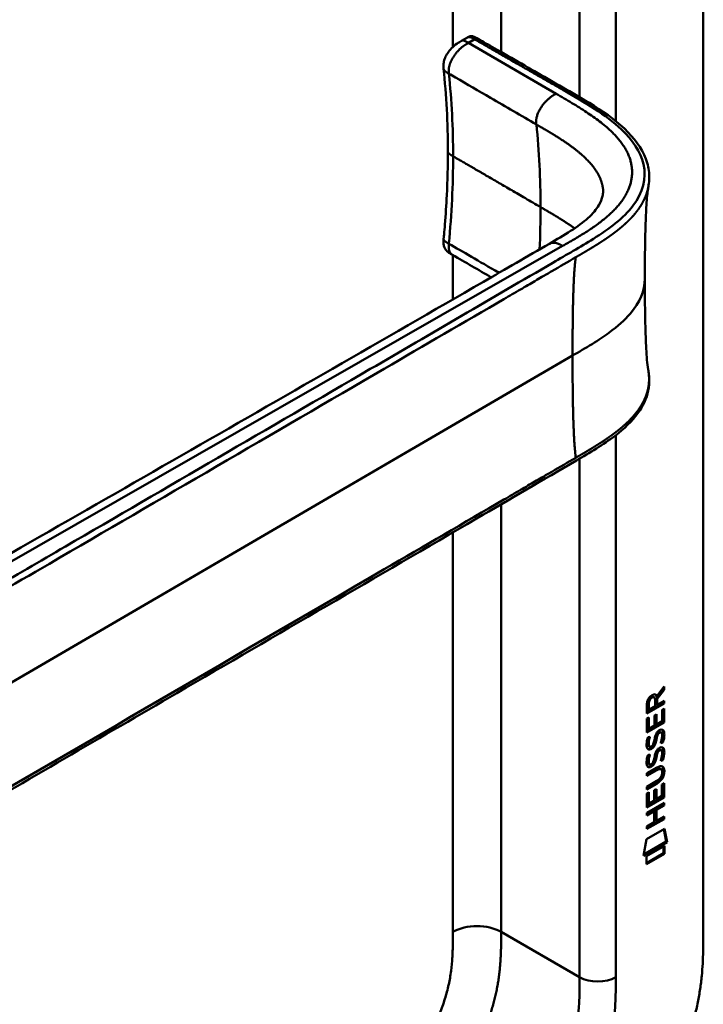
# Model space of a CAD drawing. Header units: millimetres. Extents: x 20 to 833, y 20 to 574.
# Tile 6 of 16: x 407 to 439, y 150 to 196. Entities that reach past the tile are written whole.
import ezdxf

# ---------------------------------------------------------------- set-up
doc = ezdxf.new("R2010")
doc.units = ezdxf.units.MM
doc.header["$LTSCALE"] = 2
doc.layers.add('Sichtbare Kanten(DIN)', color=7, linetype='Continuous', lineweight=50)
doc.layers.add('Sichtbare tangentiale Kanten(DIN)', color=7, linetype='Continuous', lineweight=50)

msp = doc.modelspace()

# ---------------------------------------------------------------- linework, layer by layer
at = {"layer": 'Sichtbare Kanten(DIN)'}
for p, q in [((439.123, 215.966), (439.123, 153.445)), ((427.794, 195.301), (428.076, 195.463)), ((427.794, 195.301), (427.794, 195.301)), ((426.95, 193.99), (426.95, 193.99)), ((427.151, 190.118), (427.151, 190.118)), ((427.368, 185.266), (427.368, 185.266)), ((430.354, 183.529), (430.354, 183.529)), ((437.244, 164.907), (436.921, 164.474)), ((436.948, 164.571), (437.286, 165.024)), ((437.286, 164.882), (436.963, 164.449)), ((437.244, 164.967), (437.244, 164.907)), ((437.244, 164.907), (437.286, 164.882)), ((437.286, 165.024), (437.286, 164.882)), ((436.779, 164.559), (436.821, 164.534)), ((436.864, 164.114), (436.864, 164.405)), ((436.906, 164.595), (436.948, 164.571)), ((436.921, 164.474), (436.921, 164.196)), ((436.921, 164.474), (436.963, 164.449)), ((436.963, 164.449), (436.963, 164.171)), ((436.963, 164.171), (437.286, 164.358)), ((437.244, 164.333), (437.243, 164.257)), ((437.286, 164.358), (437.286, 164.233)), ((437.243, 164.257), (436.477, 163.816)), ((437.286, 164.233), (436.477, 163.767)), ((436.477, 163.767), (436.478, 164.196)), ((436.534, 164.263), (436.534, 163.973)), ((436.534, 163.973), (436.576, 163.948)), ((436.577, 164.239), (436.576, 163.948)), ((436.576, 163.948), (436.864, 164.114)), ((436.921, 164.196), (436.963, 164.171)), ((437.187, 163.945), (437.286, 164.002)), ((437.187, 163.407), (437.187, 163.945)), ((437.243, 164.257), (437.286, 164.233)), ((437.243, 163.978), (437.243, 163.365)), ((437.286, 164.002), (437.285, 163.341)), ((436.477, 163.53), (436.576, 163.586)), ((436.477, 162.875), (436.477, 163.53)), ((436.533, 163.562), (436.533, 163.079)), ((436.576, 163.586), (436.575, 163.055)), ((436.828, 163.201), (436.829, 163.673)), ((436.829, 163.673), (436.927, 163.73)), ((436.885, 163.706), (436.885, 163.282)), ((436.927, 163.73), (436.927, 163.257)), ((436.927, 163.257), (437.187, 163.407)), ((437.243, 163.365), (436.477, 162.924)), ((437.285, 163.341), (436.477, 162.875)), ((436.533, 163.079), (436.575, 163.055)), ((436.575, 163.055), (436.828, 163.201)), ((436.885, 163.282), (436.927, 163.257)), ((437.243, 163.365), (437.285, 163.341)), ((436.525, 162.65), (436.621, 162.673)), ((436.882, 162.564), (436.924, 162.539)), ((436.896, 162.637), (436.938, 162.612)), ((436.948, 162.806), (436.991, 162.781)), ((437.028, 162.891), (437.025, 162.889)), ((437.028, 162.891), (437.071, 162.866)), ((437.071, 162.866), (437.068, 162.864)), ((437.108, 162.898), (437.15, 162.873)), ((436.538, 162.272), (436.541, 162.267)), ((436.566, 162.238), (436.608, 162.213)), ((436.581, 162.247), (436.583, 162.243)), ((436.774, 162.327), (436.777, 162.334)), ((437.028, 162.059), (437.025, 162.057)), ((437.028, 162.059), (437.07, 162.034)), ((437.07, 162.034), (437.067, 162.032)), ((437.107, 162.066), (437.15, 162.041)), ((437.187, 162.437), (437.229, 162.412)), ((436.525, 161.818), (436.621, 161.841)), ((436.881, 161.732), (436.924, 161.707)), ((436.895, 161.805), (436.938, 161.78)), ((436.948, 161.974), (436.99, 161.949)), ((437.186, 161.605), (437.229, 161.58)), ((436.475, 160.963), (436.941, 161.232)), ((436.905, 161.137), (436.475, 160.889)), ((436.948, 161.112), (436.475, 160.84)), ((436.538, 161.44), (436.54, 161.435)), ((436.565, 161.405), (436.608, 161.381)), ((436.58, 161.415), (436.582, 161.411)), ((436.774, 161.495), (436.777, 161.502)), ((437.099, 161.177), (437.142, 161.152)), ((436.475, 160.84), (436.475, 160.963)), ((437.197, 161), (437.196, 161.003)), ((436.475, 160.331), (436.947, 160.603)), ((436.898, 160.501), (436.475, 160.257)), ((436.94, 160.476), (436.475, 160.208)), ((436.475, 160.208), (436.475, 160.331)), ((436.826, 160.165), (436.925, 160.222)), ((436.882, 160.197), (436.882, 159.774)), ((436.925, 160.222), (436.925, 159.749)), ((437.184, 159.899), (437.185, 160.437)), ((437.185, 160.437), (437.283, 160.494)), ((437.241, 160.469), (437.24, 159.857)), ((437.283, 160.494), (437.283, 159.833)), ((436.474, 159.366), (436.475, 160.021)), ((437.24, 159.857), (436.474, 159.415)), ((437.283, 159.833), (436.474, 159.366)), ((436.475, 160.021), (436.573, 160.078)), ((436.531, 160.054), (436.531, 159.571)), ((436.573, 160.078), (436.573, 159.546)), ((436.826, 159.692), (436.826, 160.165)), ((436.882, 159.774), (436.925, 159.749)), ((436.925, 159.749), (437.184, 159.899)), ((437.24, 159.857), (437.283, 159.833)), ((436.474, 159.107), (437.282, 159.573)), ((436.531, 159.571), (436.573, 159.546)), ((436.573, 159.546), (436.826, 159.692)), ((436.884, 159.269), (436.883, 158.76)), ((437.24, 159.474), (436.884, 159.269)), ((436.884, 159.269), (436.926, 159.245)), ((437.282, 159.45), (436.926, 159.245)), ((436.926, 159.245), (436.926, 158.736)), ((437.24, 159.549), (437.24, 159.474)), ((437.24, 159.474), (437.282, 159.45)), ((437.282, 159.573), (437.282, 159.45)), ((437.239, 158.842), (436.473, 158.401)), ((437.282, 158.818), (436.473, 158.352)), ((436.783, 159.211), (436.474, 159.033)), ((436.825, 159.186), (436.474, 158.984)), ((436.474, 158.984), (436.474, 159.107)), ((436.783, 159.211), (436.825, 159.186)), ((436.825, 158.678), (436.825, 159.186)), ((436.926, 158.736), (437.282, 158.941)), ((437.239, 158.916), (437.239, 158.842)), ((437.239, 158.842), (437.282, 158.818)), ((437.282, 158.941), (437.282, 158.818)), ((436.453, 157.868), (437.303, 158.358)), ((436.473, 158.475), (436.825, 158.678)), ((436.473, 158.352), (436.473, 158.475)), ((436.883, 158.76), (436.926, 158.736)), ((437.27, 158.339), (437.388, 157.76)), ((437.303, 158.358), (437.43, 157.735)), ((436.323, 157.097), (436.453, 157.868)), ((437.43, 157.735), (436.323, 157.097)), ((437.388, 157.76), (436.332, 157.151)), ((436.453, 157.078), (437.301, 157.567)), ((437.258, 157.543), (437.258, 157.218)), ((437.301, 157.567), (437.3, 157.194)), ((437.388, 157.76), (437.43, 157.735)), ((437.258, 157.218), (436.453, 156.754)), ((437.3, 157.194), (436.453, 156.705)), ((436.453, 156.705), (436.453, 157.078)), ((437.258, 157.218), (437.3, 157.194))]:
    msp.add_line(p, q, dxfattribs=at)
for centre, major_axis, ratio, start_param, end_param in [((436.867, 164.203), (-0.175, 0.346), 0.819444, 0.044165, 1.01691), ((436.91, 164.179), (-0.175, 0.346), 0.819444, 0.044165, 1.01691), ((436.516, 163.925), (-0.368, -0.732), 0.34929, 2.798951, 3.629759), ((436.474, 163.949), (-0.368, -0.732), 0.34929, 2.798951, 3.03581), ((436.842, 162.232), (-0.258, -0.67), 0.280159, 3.097672, 3.459563), ((436.884, 162.207), (-0.258, -0.67), 0.280159, 2.938175, 3.459563), ((436.897, 163.494), (-0.327, -1.256), 0.153171, 6.026615, 6.087575), ((436.749, 162.653), (-0.178, -0.418), 0.325758, 6.002571, 6.243644), ((436.939, 163.47), (-0.327, -1.256), 0.153171, 6.026615, 6.087575), ((436.792, 162.628), (-0.178, -0.418), 0.325758, 6.002571, 6.462865), ((436.758, 162.325), (-0.0284, -0.0613), 0.214041, 1.386578, 1.694656), ((436.842, 161.401), (0.258, 0.669), 0.280374, 6.239236, 6.601395), ((436.884, 161.376), (0.258, 0.669), 0.280374, 6.079702, 6.601395), ((436.92, 162.757), (0.352, 1.35), 0.146604, 2.895407, 2.954548), ((436.751, 161.825), (0.18, 0.422), 0.324198, 2.862775, 3.102561), ((436.963, 162.733), (0.352, 1.35), 0.146604, 2.895407, 2.954548), ((436.793, 161.8), (0.18, 0.422), 0.324198, 2.862775, 3.320606), ((436.757, 161.493), (0.0284, 0.0613), 0.214041, 4.52817, 4.836248), ((435.86, 159.081), (1.355, 2.199), 0.216474, 5.945573, 6.664037), ((435.818, 159.106), (1.355, 2.199), 0.216474, 5.945573, 6.245566), ((435.819, 161.407), (1.388, -0.568), 0.642788, 5.820817, 6.539156), ((435.861, 161.382), (1.388, -0.568), 0.642788, 5.820817, 6.539156), ((430.569, 163.652), (6.595, -2.821), 0.235363, 6.108423, 6.383356)]:
    msp.add_ellipse(centre, major_axis=major_axis, ratio=ratio, start_param=start_param, end_param=end_param, dxfattribs=at)
for points, knots in [([(381.282, 195.426), (382.225, 195.97), (383.168, 196.514), (385.242, 197.712), (386.373, 198.365), (388.862, 199.802), (390.22, 200.586), (393.207, 202.31), (394.836, 203.251), (398.42, 205.32), (400.375, 206.449), (404.676, 208.932), (407.022, 210.287), (412.183, 213.266), (414.998, 214.892), (419.3, 217.375), (420.786, 218.233), (422.272, 219.091)], [0.000002, 0.000002, 0.000002, 0.000002, 1, 1, 2.2, 2.2, 3.64, 3.64, 5.368, 5.368, 7.4416, 7.4416, 9.92992, 9.92992, 12.915904, 12.915904, 14.492315, 14.492315, 14.492315, 14.492315]), ([(426.95, 193.99), (426.947, 194.026), (426.942, 194.067), (426.94, 194.163), (426.944, 194.219), (426.966, 194.35), (426.989, 194.427), (427.053, 194.578), (427.095, 194.653), (427.196, 194.804), (427.258, 194.881), (427.404, 195.033), (427.491, 195.107), (427.652, 195.219), (427.727, 195.262), (427.794, 195.301)], [0, 0, 0, 0, 0.0359077, 0.0359077, 0.0808895, 0.0808895, 0.1413907, 0.1413907, 0.2046198, 0.2046198, 0.2783665, 0.2783665, 0.3691868, 0.3691868, 0.4424007, 0.4424007, 0.4424007, 0.4424007]), ([(428.08, 195.466), (428.091, 195.472), (428.102, 195.478), (428.128, 195.492), (428.143, 195.499), (428.173, 195.51), (428.189, 195.515), (428.221, 195.52), (428.237, 195.522), (428.27, 195.522), (428.288, 195.519), (428.331, 195.511), (428.355, 195.503), (428.424, 195.475), (428.466, 195.452), (428.619, 195.363), (428.724, 195.303), (429.11, 195.083), (429.385, 194.922), (430.49, 194.291), (431.32, 193.813), (433.398, 192.624), (434.716, 191.911), (436.023, 190.578), (436.349, 190.089), (436.564, 189.34), (436.597, 189.1), (436.586, 188.749), (436.578, 188.65), (436.557, 188.523), (436.555, 188.512), (436.553, 188.496), (436.552, 188.492), (436.551, 188.484), (436.55, 188.481), (436.549, 188.476), (436.549, 188.474), (436.548, 188.471), (436.548, 188.47), (436.548, 188.469), (436.548, 188.468), (436.548, 188.467), (436.547, 188.467), (436.547, 188.466), (436.547, 188.465), (436.547, 188.465), (436.547, 188.465), (436.547, 188.465)], [0.000843, 0.000843, 0.000843, 0.000843, 0.012002, 0.012002, 0.024086, 0.024086, 0.036304, 0.036304, 0.04868, 0.04868, 0.063766, 0.063766, 0.086736, 0.086736, 0.130268, 0.130268, 0.24534, 0.24534, 0.53744, 0.53744, 1.413741, 1.413741, 2.732266, 2.732266, 3.383583, 3.383583, 3.678745, 3.678745, 3.79819, 3.79819, 3.809282, 3.809282, 3.813105, 3.813105, 3.815784, 3.815784, 3.817258, 3.817258, 3.818042, 3.818042, 3.818425, 3.818425, 3.819027, 3.819027, 3.819626, 3.819626, 3.819766, 3.819766, 3.819766, 3.819766]), ([(426.95, 186.015), (426.952, 186.032), (426.953, 186.05), (426.96, 186.119), (426.965, 186.17), (426.984, 186.376), (426.997, 186.531), (427.047, 187.146), (427.077, 187.604), (427.134, 188.754), (427.151, 189.441), (427.151, 190.118)], [0, 0, 0, 0, 0.01508, 0.01508, 0.060317, 0.060317, 0.196032, 0.196032, 0.603239, 0.603239, 1.22638, 1.22638, 1.22638, 1.22638]), ([(431.911, 185.79), (432.593, 186.185), (433.267, 186.587), (433.943, 187.195), (434.115, 187.397), (434.313, 187.74), (434.369, 187.882), (434.414, 188.097), (434.422, 188.169), (434.426, 188.272), (434.425, 188.306), (434.423, 188.351), (434.421, 188.366), (434.42, 188.384), (434.419, 188.389), (434.418, 188.394), (434.418, 188.395), (434.418, 188.395)], [0.000047, 0.000047, 0.000047, 0.000047, 0.726132, 0.726132, 1.094003, 1.094003, 1.349296, 1.349296, 1.479575, 1.479575, 1.54524, 1.54524, 1.578485, 1.578485, 1.595558, 1.595558, 1.603306, 1.603306, 1.603306, 1.603306]), ([(436.547, 188.465), (436.537, 188.407), (436.524, 188.323), (436.499, 188.109), (436.485, 187.971), (436.451, 187.535), (436.436, 187.215), (436.39, 186.002), (436.382, 185.069), (436.382, 184.143)], [0, 0, 0, 0, 0.124269, 0.124269, 0.280476, 0.280476, 0.595236, 0.595236, 1.460829, 1.460829, 1.460829, 1.460829]), ([(427.367, 185.264), (427.349, 185.274), (427.328, 185.286), (427.284, 185.312), (427.261, 185.326), (427.213, 185.357), (427.187, 185.375), (427.134, 185.418), (427.107, 185.443), (427.053, 185.503), (427.027, 185.539), (426.983, 185.623), (426.966, 185.672), (426.942, 185.783), (426.939, 185.847), (426.944, 185.946), (426.947, 185.981), (426.95, 186.015)], [0, 0, 0, 0, 0.0211447, 0.0211447, 0.0416819, 0.0416819, 0.0646787, 0.0646787, 0.0929056, 0.0929056, 0.1280334, 0.1280334, 0.1708261, 0.1708261, 0.2232514, 0.2232514, 0.2531817, 0.2531817, 0.2531817, 0.2531817]), ([(400.473, 167.728), (409.941, 173.15), (419.407, 178.571), (429.847, 184.597), (430.879, 185.194), (431.911, 185.79)], [0, 0, 0, 0, 10.000028, 10.000028, 11.098058, 11.098058, 11.098058, 11.098058]), ([(436.382, 184.143), (436.382, 183.372), (436.389, 182.598), (436.419, 181.464), (436.433, 181.088), (436.466, 180.554), (436.479, 180.379), (436.511, 180.059), (436.531, 179.91), (436.547, 179.822)], [0, 0, 0, 0, 0.721466, 0.721466, 1.084261, 1.084261, 1.269024, 1.269024, 1.460513, 1.460513, 1.460513, 1.460513]), ([(436.547, 179.822), (436.547, 179.822), (436.547, 179.821), (436.547, 179.82), (436.547, 179.82), (436.547, 179.819), (436.548, 179.818), (436.548, 179.817), (436.548, 179.816), (436.548, 179.814), (436.548, 179.813), (436.549, 179.811), (436.549, 179.81), (436.55, 179.806), (436.55, 179.804), (436.551, 179.797), (436.552, 179.793), (436.554, 179.779), (436.556, 179.77), (436.562, 179.735), (436.565, 179.711), (436.578, 179.616), (436.584, 179.549), (436.598, 179.282), (436.582, 179.089), (436.467, 178.529), (436.297, 178.171), (435.78, 177.46), (435.408, 177.109), (434.441, 176.37), (433.806, 175.997), (431.613, 174.718), (430.052, 173.81), (423.81, 170.175), (419.129, 167.449), (410.936, 162.679), (407.425, 160.634), (401.281, 157.056), (398.716, 155.485), (395.154, 153.532), (394.244, 153.087), (392.712, 152.586), (392.146, 152.432), (391.264, 152.362), (390.95, 152.369), (390.487, 152.448), (390.328, 152.488), (390.096, 152.569), (390.019, 152.6), (389.904, 152.653), (389.865, 152.672), (389.807, 152.702), (389.788, 152.713), (389.758, 152.729), (389.747, 152.735), (389.732, 152.744), (389.726, 152.747), (389.718, 152.752), (389.715, 152.753), (389.711, 152.756), (389.709, 152.756), (389.707, 152.758), (389.705, 152.759), (389.704, 152.76)], [0, 0, 0, 0, 0.000812, 0.000812, 0.001159, 0.001159, 0.001709, 0.001709, 0.00226, 0.00226, 0.00297, 0.00297, 0.004051, 0.004051, 0.005946, 0.005946, 0.009784, 0.009784, 0.018899, 0.018899, 0.044942, 0.044942, 0.123041, 0.123041, 0.357876, 0.357876, 0.819393, 0.819393, 1.341428, 1.341428, 2.016287, 2.016287, 3.678544, 3.678544, 8.665313, 8.665313, 12.40539, 12.40539, 15.210451, 15.210451, 16.085372, 16.085372, 16.55485, 16.55485, 16.809473, 16.809473, 16.944798, 16.944798, 17.014076, 17.014076, 17.049094, 17.049094, 17.066817, 17.066817, 17.075861, 17.075861, 17.080537, 17.080537, 17.082986, 17.082986, 17.084274, 17.084274, 17.085621, 17.085621, 17.085621, 17.085621]), ([(437.099, 161.177), (437.097, 161.178), (437.094, 161.18), (437.074, 161.188), (437.054, 161.19), (436.993, 161.182), (436.948, 161.161), (436.905, 161.137)], [0.06065051, 0.06065051, 0.06065051, 0.06065051, 0.06439039, 0.06439039, 0.08887549, 0.08887549, 0.13413559, 0.13413559, 0.13413559, 0.13413559]), ([(437.196, 161.003), (437.197, 161.018), (437.196, 161.033), (437.191, 161.074), (437.185, 161.099), (437.164, 161.136), (437.151, 161.149), (437.117, 161.164), (437.097, 161.165), (437.035, 161.157), (436.99, 161.137), (436.948, 161.112)], [0, 0, 0, 0, 0.0140042, 0.0140042, 0.0408947, 0.0408947, 0.0643904, 0.0643904, 0.0888755, 0.0888755, 0.1341356, 0.1341356, 0.1341356, 0.1341356]), ([(431.475, 140.282), (431.64, 140.378), (431.974, 140.575), (432.395, 140.839), (432.819, 141.121), (433.159, 141.363), (433.584, 141.688), (433.924, 141.966), (434.345, 142.338), (434.679, 142.655), (435.089, 143.075), (435.411, 143.43), (435.803, 143.894), (436.107, 144.281), (436.472, 144.783), (436.752, 145.197), (437.084, 145.727), (437.335, 146.16), (437.627, 146.708), (437.843, 147.152), (438.089, 147.709), (438.267, 148.155), (438.465, 148.71), (438.603, 149.151), (438.75, 149.695), (438.848, 150.123), (438.946, 150.648), (439.007, 151.06), (439.062, 151.562), (439.091, 151.954), (439.113, 152.432), (439.122, 152.899), (439.123, 153.264), (439.123, 153.445)], [0.0000069, 0.0000069, 0.0000069, 0.0000069, 0.0407043, 0.0814017, 0.1017504, 0.1424478, 0.1627965, 0.203494, 0.2238427, 0.2645401, 0.2848888, 0.3255862, 0.3459349, 0.3866323, 0.406981, 0.4476784, 0.4680271, 0.5087246, 0.5290733, 0.5697707, 0.5901194, 0.6308168, 0.6511655, 0.6918629, 0.7122116, 0.752909, 0.7732577, 0.8139552, 0.8343039, 0.8750013, 0.89535, 0.9360474, 0.9767448, 0.9767448, 0.9767448, 0.9767448])]:
    msp.add_open_spline(points, degree=3, knots=knots, dxfattribs=at)
for points in [[(428.076, 195.463), (428.077, 195.464), (428.077, 195.464), (428.078, 195.464)], [(427.151, 190.118), (427.151, 191.449), (427.076, 192.764), (426.95, 193.99)], [(429.18, 184.212), (428.576, 184.563), (427.972, 184.914), (427.367, 185.264)], [(436.478, 164.196), (436.482, 164.343), (436.548, 164.532), (436.721, 164.631)], [(436.779, 164.559), (436.757, 164.571), (436.726, 164.569), (436.68, 164.543)], [(436.864, 164.405), (436.864, 164.494), (436.84, 164.586), (436.722, 164.518)], [(436.921, 162.83), (436.947, 162.882), (436.984, 162.926), (437.035, 162.964)], [(437.035, 162.964), (437.116, 163.023), (437.196, 163.037), (437.251, 162.965)], [(437.191, 163.009), (437.197, 163.003), (437.203, 162.997), (437.209, 162.989)], [(437.209, 162.989), (437.24, 162.948), (437.255, 162.886), (437.255, 162.797)], [(437.251, 162.965), (437.282, 162.924), (437.297, 162.861), (437.297, 162.773)], [(436.468, 162.396), (436.473, 162.445), (436.485, 162.519), (436.505, 162.587)], [(436.505, 162.587), (436.511, 162.607), (436.525, 162.65), (436.525, 162.65)], [(436.535, 162.52), (436.517, 162.427), (436.515, 162.353), (436.532, 162.292)], [(436.569, 162.66), (436.558, 162.619), (436.541, 162.553), (436.535, 162.52)], [(436.577, 162.496), (436.559, 162.403), (436.557, 162.328), (436.574, 162.267)], [(436.621, 162.673), (436.621, 162.673), (436.587, 162.546), (436.577, 162.496)], [(436.777, 162.334), (436.797, 162.381), (436.813, 162.444), (436.828, 162.533)], [(436.828, 162.533), (436.852, 162.667), (436.881, 162.753), (436.921, 162.83)], [(436.882, 162.564), (436.867, 162.477), (436.849, 162.413), (436.828, 162.355)], [(436.924, 162.539), (436.909, 162.452), (436.891, 162.388), (436.87, 162.331)], [(436.896, 162.637), (436.894, 162.626), (436.882, 162.565), (436.882, 162.564)], [(436.948, 162.806), (436.928, 162.765), (436.911, 162.71), (436.896, 162.637)], [(436.938, 162.612), (436.936, 162.601), (436.925, 162.54), (436.924, 162.539)], [(436.991, 162.781), (436.971, 162.741), (436.954, 162.686), (436.938, 162.612)], [(437.025, 162.889), (436.991, 162.869), (436.969, 162.846), (436.948, 162.806)], [(437.068, 162.864), (437.033, 162.844), (437.012, 162.821), (436.991, 162.781)], [(437.125, 162.38), (437.125, 162.381), (437.169, 162.489), (437.186, 162.591)], [(437.186, 162.591), (437.205, 162.711), (437.205, 162.801), (437.175, 162.849)], [(437.251, 162.708), (437.242, 162.595), (437.197, 162.462), (437.187, 162.437)], [(437.293, 162.684), (437.285, 162.571), (437.24, 162.437), (437.229, 162.412)], [(437.255, 162.797), (437.255, 162.77), (437.253, 162.741), (437.251, 162.708)], [(437.297, 162.773), (437.297, 162.745), (437.295, 162.716), (437.293, 162.684)], [(436.49, 162.147), (436.465, 162.211), (436.457, 162.282), (436.468, 162.396)], [(436.649, 162.088), (436.585, 162.062), (436.52, 162.072), (436.49, 162.147)], [(436.606, 162.112), (436.576, 162.1), (436.545, 162.096), (436.518, 162.103)], [(436.65, 162.134), (436.621, 162.118), (436.616, 162.116), (436.606, 162.112)], [(436.641, 162.207), (436.682, 162.211), (436.736, 162.254), (436.765, 162.308)], [(436.692, 162.109), (436.664, 162.093), (436.658, 162.092), (436.649, 162.088)], [(436.828, 162.355), (436.795, 162.268), (436.74, 162.184), (436.65, 162.134)], [(436.87, 162.331), (436.837, 162.243), (436.782, 162.16), (436.692, 162.109)], [(436.92, 161.998), (436.947, 162.05), (436.984, 162.094), (437.034, 162.132)], [(437.025, 162.057), (436.99, 162.037), (436.969, 162.014), (436.948, 161.974)], [(437.067, 162.032), (437.033, 162.012), (437.011, 161.989), (436.99, 161.949)], [(437.034, 162.132), (437.116, 162.191), (437.196, 162.205), (437.25, 162.133)], [(437.229, 162.412), (437.224, 162.411), (437.125, 162.38), (437.125, 162.38)], [(437.187, 162.437), (437.184, 162.436), (437.163, 162.43), (437.141, 162.423)], [(437.185, 161.759), (437.205, 161.879), (437.204, 161.969), (437.174, 162.017)], [(437.19, 162.177), (437.196, 162.171), (437.202, 162.165), (437.208, 162.157)], [(437.208, 162.157), (437.239, 162.116), (437.254, 162.053), (437.254, 161.965)], [(437.25, 162.133), (437.282, 162.092), (437.297, 162.029), (437.297, 161.941)], [(436.49, 161.315), (436.464, 161.379), (436.456, 161.45), (436.468, 161.564)], [(436.468, 161.564), (436.473, 161.613), (436.485, 161.687), (436.505, 161.755)], [(436.505, 161.755), (436.51, 161.775), (436.525, 161.818), (436.525, 161.818)], [(436.534, 161.688), (436.516, 161.595), (436.514, 161.521), (436.531, 161.46)], [(436.568, 161.828), (436.558, 161.787), (436.541, 161.721), (436.534, 161.688)], [(436.577, 161.664), (436.559, 161.571), (436.557, 161.496), (436.573, 161.435)], [(436.621, 161.841), (436.621, 161.841), (436.587, 161.714), (436.577, 161.664)], [(436.777, 161.502), (436.796, 161.549), (436.812, 161.612), (436.828, 161.701)], [(436.881, 161.732), (436.866, 161.645), (436.848, 161.581), (436.827, 161.523)], [(436.828, 161.701), (436.852, 161.835), (436.881, 161.921), (436.92, 161.998)], [(436.924, 161.707), (436.908, 161.62), (436.891, 161.556), (436.869, 161.499)], [(436.895, 161.805), (436.893, 161.794), (436.882, 161.733), (436.881, 161.732)], [(436.948, 161.974), (436.928, 161.933), (436.911, 161.878), (436.895, 161.805)], [(436.938, 161.78), (436.935, 161.769), (436.924, 161.708), (436.924, 161.707)], [(436.99, 161.949), (436.97, 161.909), (436.953, 161.854), (436.938, 161.78)], [(437.125, 161.548), (437.125, 161.549), (437.168, 161.657), (437.185, 161.759)], [(437.229, 161.58), (437.223, 161.579), (437.125, 161.548), (437.125, 161.548)], [(437.186, 161.605), (437.184, 161.604), (437.163, 161.598), (437.14, 161.591)], [(437.25, 161.876), (437.242, 161.763), (437.197, 161.63), (437.186, 161.605)], [(437.292, 161.852), (437.284, 161.739), (437.239, 161.605), (437.229, 161.58)], [(437.254, 161.965), (437.254, 161.938), (437.252, 161.909), (437.25, 161.876)], [(437.297, 161.941), (437.297, 161.913), (437.295, 161.884), (437.292, 161.852)], [(436.648, 161.256), (436.585, 161.23), (436.52, 161.24), (436.49, 161.315)], [(436.606, 161.28), (436.575, 161.268), (436.545, 161.264), (436.518, 161.271)], [(436.649, 161.302), (436.621, 161.286), (436.615, 161.284), (436.606, 161.28)], [(436.64, 161.375), (436.682, 161.379), (436.735, 161.422), (436.765, 161.476)], [(436.692, 161.277), (436.663, 161.261), (436.657, 161.26), (436.648, 161.256)], [(436.827, 161.523), (436.794, 161.436), (436.739, 161.352), (436.649, 161.302)], [(436.869, 161.499), (436.837, 161.411), (436.782, 161.328), (436.692, 161.277)]]:
    msp.add_open_spline(points, degree=3, dxfattribs=at)
msp.add_rational_spline([(436.547, 179.822), (436.547, 179.822), (436.547, 179.822), (436.547, 179.822)], [0.999508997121, 0.999509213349, 0.999509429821, 0.999509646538], degree=3, dxfattribs=at)
at = {"layer": 'Sichtbare tangentiale Kanten(DIN)'}
for p, q in [((427.385, 195.01), (427.385, 215.395)), ((429.647, 194.772), (429.647, 215.395)), ((433.324, 192.664), (433.324, 213.272)), ((435.021, 213.272), (435.021, 191.531)), ((428.408, 195.372), (428.117, 195.204)), ((428.117, 195.204), (432.22, 192.821)), ((427.198, 193.76), (427.198, 193.759)), ((427.385, 189.893), (427.385, 189.893)), ((435.021, 186.756), (435.021, 186.756)), ((432.526, 185.684), (400.998, 167.64)), ((427.198, 185.788), (427.198, 185.789)), ((432.528, 185.685), (432.526, 185.684)), ((433.819, 185.924), (433.819, 185.924)), ((427.385, 183.176), (427.385, 185.254)), ((430.719, 183.742), (430.719, 183.742)), ((397.093, 159.637), (432.994, 180.542)), ((435.021, 176.814), (435.021, 151.404)), ((433.324, 151.404), (433.324, 175.716)), ((429.647, 173.719), (429.647, 173.719)), ((429.647, 153.527), (429.647, 173.574)), ((427.385, 172.401), (427.385, 172.401)), ((427.385, 153.527), (427.385, 172.257)), ((436.68, 164.543), (436.722, 164.518)), ((436.534, 164.263), (436.577, 164.239)), ((437.209, 162.989), (437.251, 162.965)), ((436.535, 162.52), (436.577, 162.496)), ((437.025, 162.889), (437.068, 162.864)), ((437.251, 162.708), (437.293, 162.684)), ((437.255, 162.797), (437.297, 162.773)), ((436.532, 162.292), (436.574, 162.267)), ((436.538, 162.272), (436.581, 162.247)), ((436.541, 162.267), (436.583, 162.243)), ((436.606, 162.112), (436.649, 162.088)), ((436.65, 162.134), (436.692, 162.109)), ((436.828, 162.355), (436.87, 162.331)), ((437.025, 162.057), (437.067, 162.032)), ((437.208, 162.157), (437.25, 162.133)), ((436.534, 161.688), (436.577, 161.664)), ((437.25, 161.876), (437.292, 161.852)), ((437.254, 161.965), (437.297, 161.941)), ((436.531, 161.46), (436.573, 161.435)), ((436.538, 161.44), (436.58, 161.415)), ((436.54, 161.435), (436.582, 161.411)), ((436.606, 161.28), (436.648, 161.256)), ((436.649, 161.302), (436.692, 161.277)), ((436.827, 161.523), (436.869, 161.499)), ((436.905, 161.137), (436.948, 161.112)), ((437.254, 161.083), (437.296, 161.059)), ((436.898, 160.501), (436.94, 160.476)), ((429.647, 153.527), (433.324, 151.404))]:
    msp.add_line(p, q, dxfattribs=at)
for major_axis, start_param, end_param in [((21.528, 37.287), 5.497784, 5.611427), ((-21.528, -37.287), 2.300587, 2.356191)]:
    msp.add_ellipse((401.05, 169.926), major_axis=major_axis, ratio=0.57735, start_param=start_param, end_param=end_param, dxfattribs=at)
for points, degree, knots in [([(428.408, 195.372), (428.411, 195.371), (428.413, 195.369), (428.415, 195.368), (428.5, 195.319), (428.583, 195.271), (428.666, 195.223), (428.749, 195.176), (428.831, 195.128), (428.913, 195.081), (428.996, 195.033), (429.079, 194.986), (429.163, 194.937), (429.247, 194.889), (429.333, 194.84), (429.42, 194.789), (429.464, 194.764), (429.508, 194.739), (429.553, 194.713), (429.597, 194.688), (429.642, 194.662), (429.687, 194.636), (429.778, 194.584), (429.87, 194.531), (429.962, 194.478), (430.055, 194.425), (430.148, 194.372), (430.24, 194.319), (430.332, 194.266), (430.424, 194.214), (430.514, 194.162), (430.604, 194.11), (430.693, 194.06), (430.78, 194.01), (430.867, 193.96), (430.953, 193.91), (431.038, 193.862), (431.123, 193.813), (431.206, 193.765), (431.29, 193.717), (431.373, 193.67), (431.457, 193.622), (431.54, 193.574), (431.624, 193.526), (431.707, 193.478), (431.792, 193.43), (431.876, 193.382), (431.961, 193.333), (432.046, 193.285), (432.131, 193.236), (432.217, 193.187), (432.303, 193.138), (432.389, 193.088), (432.475, 193.039), (432.561, 192.99), (433.578, 192.408), (434.55, 191.846), (435.289, 191.142), (435.804, 190.651), (436.185, 190.089), (436.317, 189.52), (436.472, 188.851), (436.293, 188.18), (435.824, 187.564), (435.387, 186.99), (434.714, 186.483), (433.97, 186.018), (433.359, 185.636), (432.709, 185.27), (432.069, 184.897), (429.224, 183.24), (426.366, 181.576), (423.515, 179.916), (418.753, 177.143), (413.986, 174.367), (409.223, 171.593), (406.841, 170.206), (404.459, 168.819), (402.077, 167.432), (400.886, 166.738), (399.695, 166.045), (398.504, 165.351), (397.754, 164.915), (397.007, 164.471), (396.251, 164.044), (395.806, 163.793), (395.358, 163.551), (394.882, 163.32), (394.771, 163.266), (394.66, 163.214), (394.542, 163.16)], 3, [0, 0, 0, 0, 0.002518, 0.002518, 0.002518, 0.094944, 0.094944, 0.094944, 0.18737, 0.18737, 0.18737, 0.279796, 0.279796, 0.279796, 0.372222, 0.372222, 0.372222, 0.418434, 0.418434, 0.418434, 0.464647, 0.464647, 0.464647, 0.557073, 0.557073, 0.557073, 0.649499, 0.649499, 0.649499, 0.741925, 0.741925, 0.741925, 0.834351, 0.834351, 0.834351, 0.926776, 0.926776, 0.926776, 1.019202, 1.019202, 1.019202, 1.111628, 1.111628, 1.111628, 1.204054, 1.204054, 1.204054, 1.29648, 1.29648, 1.29648, 1.388905, 1.388905, 1.388905, 1.481331, 1.481331, 1.481331, 2.571552, 2.571552, 2.571552, 3.331424, 3.331424, 3.331424, 4.2235, 4.2235, 4.2235, 5.055186, 5.055186, 5.055186, 5.737675, 5.737675, 5.737675, 8.775646, 8.775646, 8.775646, 13.850256, 13.850256, 13.850256, 16.38756, 16.38756, 16.38756, 17.656213, 17.656213, 17.656213, 18.455338, 18.455338, 18.455338, 18.924865, 18.924865, 18.924865, 19.034762, 19.034762, 19.034762, 19.034762]), ([(428.078, 195.464), (428.078, 195.465), (428.079, 195.465), (428.126, 195.49), (428.187, 195.479), (428.303, 195.433), (428.357, 195.402), (428.408, 195.372)], 3, [0.1123448, 0.1123448, 0.1123448, 0.1123448, 0.1133897, 0.1133897, 0.1721179, 0.1721179, 0.228328, 0.228328, 0.228328, 0.228328]), ([(427.198, 193.76), (427.194, 193.801), (427.186, 193.876), (427.185, 193.993), (427.216, 194.163), (427.368, 194.523), (427.597, 194.834), (427.819, 195.032), (427.984, 195.127), (428.117, 195.204)], 5, [0, 0, 0, 0, 0, 0, 0.166667, 0.305556, 0.444444, 0.537037, 1, 1, 1, 1, 1, 1]), ([(431.299, 191.377), (430.593, 191.788), (429.863, 192.213), (429.152, 192.627), (428.591, 192.953), (428.051, 193.266), (427.504, 193.583), (427.403, 193.642), (427.301, 193.701), (427.198, 193.76)], 3, [0, 0, 0, 0, 0.516956, 0.516956, 0.516956, 0.924613, 0.924613, 0.924613, 1, 1, 1, 1]), ([(427.198, 193.759), (427.198, 193.756), (427.198, 193.756), (427.198, 193.755), (427.329, 192.509), (427.394, 191.217), (427.394, 189.888)], 3, [-3.015859, -3.015859, -3.015859, -3.015859, -3.014661, -3.014661, -3.014661, -1.789448, -1.789448, -1.789448, -1.789448]), ([(427.198, 185.789), (427.198, 185.792), (427.198, 185.792), (427.198, 185.794), (427.329, 187.19), (427.394, 188.558), (427.394, 189.887)], 3, [-3.015859, -3.015859, -3.015859, -3.015859, -3.014661, -3.014661, -3.014661, -1.789448, -1.789448, -1.789448, -1.789448]), ([(427.198, 185.788), (427.185, 185.641), (427.184, 185.491), (427.247, 185.382), (427.276, 185.333), (427.317, 185.294), (427.368, 185.266)], 3, [0, 0, 0, 0, 0.3185363, 0.3185363, 0.3185363, 0.4627076, 0.4627076, 0.4627076, 0.4627076]), ([(433.145, 185.155), (432.771, 184.937), (432.397, 184.719), (432.023, 184.501), (431.868, 184.411), (431.714, 184.321), (431.559, 184.231), (431.34, 184.104), (431.121, 183.976), (430.902, 183.849), (430.786, 183.781), (430.671, 183.714), (430.555, 183.646), (430.297, 183.496), (430.038, 183.346), (429.78, 183.195), (427.91, 182.106), (426.04, 181.017), (424.17, 179.928)], 3, [0, 0, 0, 0, 0.398413, 0.398413, 0.398413, 0.557467, 0.557467, 0.557467, 0.796366, 0.796366, 0.796366, 0.913432, 0.913432, 0.913432, 1.194862, 1.194862, 1.194862, 3.186788, 3.186788, 3.186788, 3.186788]), ([(432.994, 180.542), (433.295, 180.718), (433.597, 180.893), (433.908, 181.086), (434.22, 181.279), (434.482, 181.455), (434.698, 181.613), (435.129, 181.928), (435.438, 182.208), (435.688, 182.496), (436.152, 183.033), (436.385, 183.586), (436.385, 184.142)], 3, [0, 0, 0, 0, 0.240648, 0.240648, 0.240648, 0.481295, 0.481295, 0.481295, 0.96259, 0.96259, 0.96259, 1.859268, 1.859268, 1.859268, 1.859268]), ([(424.17, 179.928), (418.938, 176.881), (413.701, 173.832), (408.47, 170.786), (405.052, 168.796), (401.635, 166.806), (398.218, 164.816), (397.893, 164.627), (397.569, 164.438), (397.245, 164.249)], 3, [3.186788, 3.186788, 3.186788, 3.186788, 8.760538, 8.760538, 8.760538, 12.401919, 12.401919, 12.401919, 12.747463, 12.747463, 12.747463, 12.747463]), ([(433.145, 175.755), (432.771, 175.538), (432.397, 175.32), (432.023, 175.102), (431.867, 175.012), (431.712, 174.921), (431.556, 174.83), (431.338, 174.703), (431.12, 174.576), (430.902, 174.449), (430.786, 174.382), (430.67, 174.314), (430.554, 174.247), (430.296, 174.096), (430.038, 173.946), (429.78, 173.796), (427.91, 172.707), (426.04, 171.618), (424.17, 170.529)], 3, [0, 0, 0, 0, 0.398412, 0.398412, 0.398412, 0.558361, 0.558361, 0.558361, 0.796365, 0.796365, 0.796365, 0.913785, 0.913785, 0.913785, 1.19486, 1.19486, 1.19486, 3.18679, 3.18679, 3.18679, 3.18679]), ([(424.17, 170.529), (416.691, 166.174), (409.211, 161.818), (401.732, 157.463), (401.344, 157.237), (400.956, 157.011), (400.568, 156.785), (400.208, 156.575), (399.848, 156.366), (399.488, 156.156), (398.741, 155.721), (397.993, 155.285), (397.245, 154.85)], 3, [3.18679, 3.18679, 3.18679, 3.18679, 11.154099, 11.154099, 11.154099, 11.571149, 11.571149, 11.571149, 11.950756, 11.950756, 11.950756, 12.747463, 12.747463, 12.747463, 12.747463]), ([(422.141, 144.855), (422.187, 144.881), (422.234, 144.908), (422.28, 144.935), (422.405, 145.007), (422.53, 145.08), (422.655, 145.154), (422.699, 145.18), (422.742, 145.206), (422.785, 145.232), (422.806, 145.245), (422.828, 145.258), (422.849, 145.271), (422.871, 145.284), (422.892, 145.297), (422.915, 145.311), (423.003, 145.365), (423.086, 145.417), (423.172, 145.473), (423.174, 145.474), (423.176, 145.476), (423.179, 145.477), (423.353, 145.589), (423.519, 145.702), (423.687, 145.824), (423.69, 145.826), (423.692, 145.828), (423.695, 145.83), (423.865, 145.953), (424.032, 146.083), (424.199, 146.222), (424.201, 146.223), (424.202, 146.224), (424.204, 146.226), (424.373, 146.367), (424.542, 146.519), (424.706, 146.678), (424.707, 146.679), (424.708, 146.68), (424.709, 146.681), (424.875, 146.843), (425.039, 147.015), (425.197, 147.196), (425.355, 147.376), (425.509, 147.566), (425.656, 147.764), (425.803, 147.961), (425.944, 148.167), (426.076, 148.378), (426.209, 148.59), (426.335, 148.81), (426.45, 149.032), (426.564, 149.253), (426.67, 149.48), (426.763, 149.706), (426.857, 149.931), (426.94, 150.16), (427.01, 150.385), (427.08, 150.608), (427.139, 150.833), (427.187, 151.053), (427.187, 151.054), (427.188, 151.056), (427.188, 151.057), (427.235, 151.273), (427.272, 151.486), (427.299, 151.696), (427.3, 151.699), (427.3, 151.702), (427.301, 151.706), (427.328, 151.914), (427.346, 152.117), (427.359, 152.326), (427.36, 152.328), (427.36, 152.331), (427.36, 152.333), (427.366, 152.436), (427.371, 152.535), (427.374, 152.636), (427.378, 152.739), (427.38, 152.841), (427.382, 152.943), (427.385, 153.139), (427.385, 153.333), (427.385, 153.527)], 3, [0, 0, 0, 0, 0.049086, 0.049086, 0.049086, 0.181856, 0.181856, 0.181856, 0.227566, 0.227566, 0.227566, 0.250422, 0.250422, 0.250422, 0.273278, 0.273278, 0.273278, 0.362539, 0.362539, 0.362539, 0.364701, 0.364701, 0.364701, 0.544762, 0.544762, 0.544762, 0.547577, 0.547577, 0.547577, 0.72973, 0.72973, 0.72973, 0.73138, 0.73138, 0.73138, 0.916509, 0.916509, 0.916509, 0.917593, 0.917593, 0.917593, 1.105005, 1.105005, 1.105005, 1.29248, 1.29248, 1.29248, 1.479975, 1.479975, 1.479975, 1.668694, 1.668694, 1.668694, 1.856674, 1.856674, 1.856674, 2.043542, 2.043542, 2.043542, 2.228635, 2.228635, 2.228635, 2.229961, 2.229961, 2.229961, 2.411764, 2.411764, 2.411764, 2.414482, 2.414482, 2.414482, 2.594841, 2.594841, 2.594841, 2.597037, 2.597037, 2.597037, 2.686284, 2.686284, 2.686284, 2.778136, 2.778136, 2.778136, 2.956121, 2.956121, 2.956121, 2.956121]), ([(426.949, 140.772), (427.177, 140.904), (427.629, 141.165), (428.29, 141.581), (428.93, 142.042), (429.756, 142.726), (430.727, 143.732), (431.741, 145.148), (432.541, 146.701), (432.982, 148.027), (433.194, 149.073), (433.287, 149.851), (433.324, 150.625), (433.324, 151.143), (433.324, 151.404)], 3, [59.615883, 59.615883, 59.615883, 59.615883, 59.859385, 60.102886, 60.346387, 60.589889, 61.076891, 61.563894, 62.050896, 62.537899, 62.7814, 63.024901, 63.268403, 63.511905, 63.511905, 63.511905, 63.511905]), ([(435.021, 151.404), (435.021, 151.143), (435.021, 150.605), (434.981, 149.754), (434.876, 148.869), (434.63, 147.653), (434.191, 146.331), (433.716, 145.342), (433.519, 144.973)], 3, [59.615882, 59.615882, 59.615882, 59.615882, 59.859385, 60.102886, 60.346388, 60.589889, 61.076892, 61.376104, 61.376104, 61.376104, 61.376104])]:
    msp.add_open_spline(points, degree=degree, knots=knots, dxfattribs=at)
for points, degree in [([(428.117, 195.204), (427.981, 195.282), (427.862, 195.338), (427.794, 195.301)], 3), ([(426.95, 193.99), (426.955, 193.942), (426.987, 193.895), (427.043, 193.849), (427.119, 193.806), (427.198, 193.76)], 5), ([(431.299, 191.377), (431.273, 191.621), (431.244, 191.875), (431.624, 192.477), (431.932, 192.655), (432.22, 192.821)], 5), ([(432.22, 192.821), (434.755, 191.349), (436.781, 190.173), (436.555, 187.99), (434.638, 186.892), (432.528, 185.685)], 5), ([(434.419, 188.391), (434.326, 189.015), (433.939, 189.643), (433.252, 190.24), (432.323, 190.781), (431.299, 191.377)], 5), ([(427.394, 189.887), (427.313, 189.934), (427.237, 189.978), (427.18, 190.024), (427.151, 190.071), (427.151, 190.118)], 5), ([(433.09, 186.512), (432.811, 186.71), (432.509, 186.906), (432.185, 187.102), (431.846, 187.3), (431.495, 187.504)], 5), ([(426.95, 186.015), (426.946, 185.974), (426.973, 185.93), (427.031, 185.884), (427.112, 185.837), (427.198, 185.788)], 5), ([(429.547, 184.424), (428.572, 184.991), (427.849, 185.411), (427.198, 185.788)], 3), ([(432.526, 185.684), (432.401, 185.756), (432.272, 185.83), (432.134, 185.863), (432.009, 185.847), (431.911, 185.79)], 5), ([(433.145, 185.155), (433.066, 184.616), (433.025, 183.823), (433.004, 182.806), (432.994, 181.677), (432.994, 180.542)], 5), ([(433.145, 175.755), (433.066, 176.385), (433.025, 177.226), (433.004, 178.267), (432.994, 179.407), (432.994, 180.542)], 5), ([(427.385, 153.527), (428.009, 153.888), (429.022, 153.888), (429.647, 153.527)], 3), ([(423.273, 142.895), (425.377, 144.11), (427.405, 145.281), (429.647, 149.02), (429.647, 151.232), (429.647, 153.527)], 5), ([(433.324, 151.404), (433.793, 151.133), (434.553, 151.133), (435.021, 151.404)], 3)]:
    msp.add_open_spline(points, degree=degree, dxfattribs=at)
msp.add_rational_spline([(427.394, 189.887), (428.345, 189.338), (429.44, 188.7), (431.495, 187.504)], [1.0000845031, 1.00068688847, 1.005519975, 1.0442970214], degree=3, dxfattribs=at)
for points, weights, knots in [([(436.547, 188.465), (436.516, 188.291), (436.464, 188.12), (436.39, 187.949), (436.311, 187.767), (436.208, 187.587), (436.081, 187.408), (435.958, 187.236), (435.813, 187.065), (435.644, 186.896), (435.586, 186.837), (435.525, 186.779), (435.461, 186.72), (435.436, 186.698), (435.411, 186.675), (435.385, 186.653), (435.297, 186.575), (435.204, 186.497), (435.105, 186.419), (435.01, 186.344), (434.91, 186.269), (434.805, 186.193), (434.706, 186.121), (434.601, 186.049), (434.49, 185.975), (434.388, 185.906), (434.279, 185.836), (434.163, 185.763), (434.059, 185.698), (433.948, 185.629), (433.827, 185.557), (433.726, 185.496), (433.614, 185.429), (433.486, 185.354), (433.404, 185.306), (433.308, 185.25), (433.145, 185.155)], [0.999862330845, 0.999347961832, 0.99939385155, 1, 0.999922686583, 0.999922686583, 1, 1.00094812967, 1.00094812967, 1, 1.00026108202, 1.00026108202, 1, 1.00005099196, 1.00005099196, 1, 1.00084821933, 1.00084821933, 1, 1.00131563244, 1.00131563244, 1, 1.00209471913, 1.00209471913, 1, 1.00365509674, 1.00365509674, 1, 1.00586622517, 1.00586622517, 1, 1.01725442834, 1.01725442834, 1, 1.18725223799, 1.18725223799, 1], [2.228353, 2.228353, 2.228353, 2.228353, 2.455219, 2.455219, 2.455219, 2.702244, 2.702244, 2.702244, 2.949854, 2.949854, 2.949854, 3.038631, 3.038631, 3.038631, 3.073329, 3.073329, 3.073329, 3.196623, 3.196623, 3.196623, 3.319771, 3.319771, 3.319771, 3.442754, 3.442754, 3.442754, 3.565553, 3.565553, 3.565553, 3.688193, 3.688193, 3.688193, 3.810667, 3.810667, 3.810667, 3.931916, 3.931916, 3.931916, 3.931916]), ([(436.547, 179.822), (436.556, 179.772), (436.563, 179.723), (436.568, 179.673), (436.571, 179.647), (436.573, 179.622), (436.575, 179.596), (436.587, 179.432), (436.58, 179.269), (436.554, 179.106), (436.525, 178.919), (436.47, 178.733), (436.39, 178.549), (436.311, 178.366), (436.208, 178.186), (436.081, 178.008), (435.958, 177.836), (435.813, 177.665), (435.644, 177.496), (435.586, 177.438), (435.525, 177.38), (435.461, 177.321), (435.436, 177.299), (435.411, 177.276), (435.385, 177.253), (435.297, 177.176), (435.204, 177.098), (435.105, 177.019), (435.01, 176.945), (434.91, 176.87), (434.805, 176.794), (434.706, 176.722), (434.601, 176.65), (434.49, 176.576), (434.388, 176.507), (434.279, 176.437), (434.163, 176.364), (434.059, 176.299), (433.948, 176.23), (433.827, 176.157), (433.726, 176.096), (433.614, 176.03), (433.486, 175.955), (433.404, 175.906), (433.308, 175.851), (433.145, 175.755)], [0.999509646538, 0.999615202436, 0.99977865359, 1, 0.9999832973, 0.9999832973, 1, 0.99933166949, 0.99933166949, 1, 0.999344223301, 0.999344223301, 1, 0.999922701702, 0.999922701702, 1, 1.00094814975, 1.00094814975, 1, 1.00025925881, 1.00025925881, 1, 1.0000518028, 1.0000518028, 1, 1.00084824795, 1.00084824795, 1, 1.00131558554, 1.00131558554, 1, 1.00209490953, 1.00209490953, 1, 1.00365462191, 1.00365462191, 1, 1.00586740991, 1.00586740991, 1, 1.01725389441, 1.01725389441, 1, 1.18722739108, 1.18722739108, 1], [1.898579, 1.898579, 1.898579, 1.898579, 1.963767, 1.963767, 1.963767, 1.996982, 1.996982, 1.996982, 2.209763, 2.209763, 2.209763, 2.455209, 2.455209, 2.455209, 2.702233, 2.702233, 2.702233, 2.949842, 2.949842, 2.949842, 3.038335, 3.038335, 3.038335, 3.073317, 3.073317, 3.073317, 3.196611, 3.196611, 3.196611, 3.319758, 3.319758, 3.319758, 3.442741, 3.442741, 3.442741, 3.56554, 3.56554, 3.56554, 3.688179, 3.688179, 3.688179, 3.810653, 3.810653, 3.810653, 3.931901, 3.931901, 3.931901, 3.931901])]:
    msp.add_rational_spline(points, weights, degree=3, knots=knots, dxfattribs=at)

doc.saveas('drawing.dxf')
